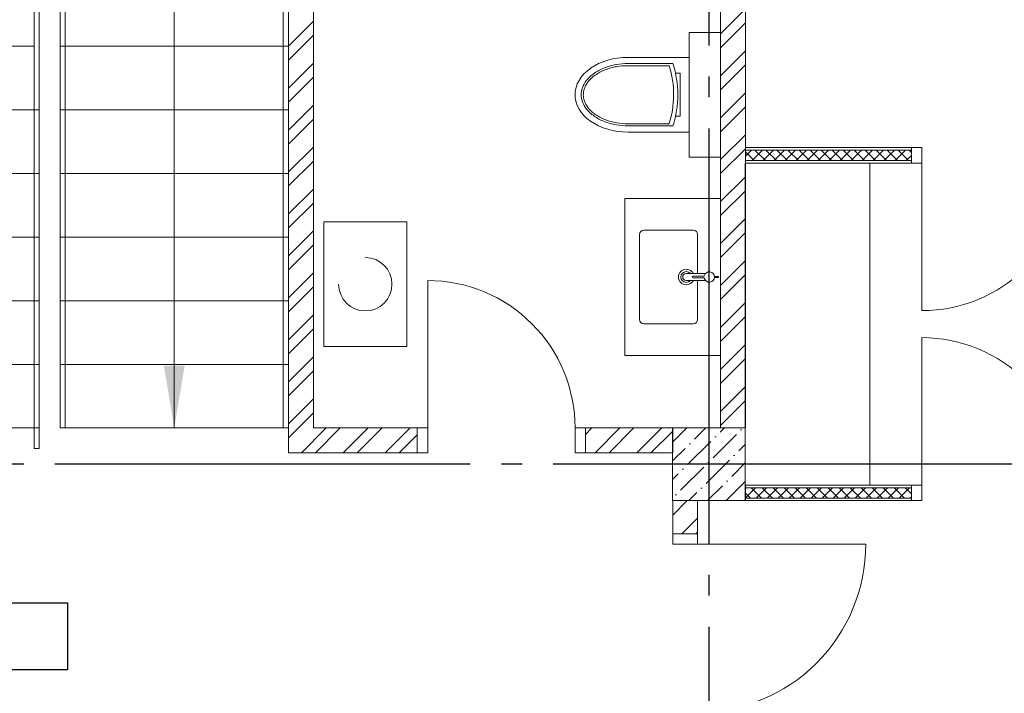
# Model space of a CAD drawing. Header units: millimetres. Extents: x 53645 to 137188, y 78097 to 135542.
# Tile 213 of 256: x 118858 to 123600, y 108751 to 111995. Entities that reach past the tile are written whole.
import ezdxf

# ---------------------------------------------------------------- set-up
doc = ezdxf.new("R2010")
doc.units = ezdxf.units.MM
doc.set_wipeout_variables(frame=1)
doc.linetypes.add('CONTI', pattern=[0])
doc.linetypes.add('GOST2.303 5', pattern=[24, 20, -1.5, 1, -1.5])
doc.layers.add('axis_dim', color=40, linetype='CONTI')
for name, color, linetype, lineweight in [('doors_windows', 4, 'Continuous', 5), ('furniture', 36, 'Continuous', 0), ('mark', 4, 'Continuous', 15), ('sanitary', 103, 'Continuous', 9), ('stair1', 7, 'Continuous', 15), ('Wall2', 40, 'Continuous', 5)]:
    doc.layers.add(name, color=color, linetype=linetype, lineweight=lineweight)

# ---------------------------------------------------------------- blocks, each defined once
blk = doc.blocks.new('L1')
at = {"layer": 'stair1', "ltscale": 75}
for p, q in [((23039.46894773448, 51710.44603942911), (23039.46894773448, 51404.05221980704)), ((24139.46896263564, 51710.4460266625), (23244.95122055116, 51710.4460266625)), ((24139.46896263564, 51404.05223404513), (24139.46896263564, 51710.4460266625)), ((23039.46894773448, 51404.05223145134), (23589.46893087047, 51404.05223145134)), ((24114.46892499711, 51404.05219949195), (23039.46894773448, 51404.05219949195)), ((23039.46894773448, 49466.51952453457), (23064.46893565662, 49466.51952453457)), ((24114.46894928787, 49466.51952453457), (24139.46893721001, 49466.51952453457))]:
    blk.add_line(p, q, dxfattribs=at)
at = {"ltscale": 75}
blk.add_wipeout([(23039.46894773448, 49565.68942991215), (24139.468945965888, 49565.68942991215), (24139.468945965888, 49872.08324614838), (23039.46894773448, 49872.08324614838)], dxfattribs=at).dxf.layer = 'stair1'
at = {"layer": 'stair1', "ltscale": 75}
for p, q in [((24139.46894596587, 49872.08324614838), (23039.46894773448, 49872.08324614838)), ((24139.46894596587, 49565.68942991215), (24139.46894596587, 49872.08324614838)), ((23039.46894773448, 49565.68942991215), (24139.46894596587, 49565.68942991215)), ((23064.46893565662, 49466.51952453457), (23064.46893565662, 49565.6894377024)), ((24114.46894928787, 49565.6894377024), (24114.46894928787, 49466.51952453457)), ((24139.46893721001, 49466.51952453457), (24139.46893721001, 49565.6894377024))]:
    blk.add_line(p, q, dxfattribs=at)
blk.add_lwpolyline([(23039.46894773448, 49565.68942991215), (23039.46894773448, 49466.51952453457)], dxfattribs=at)
at = {"layer": 'stair1', "ltscale": 100}
blk.add_circle((23589.46893340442, 49565.68942991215), 50, dxfattribs=at)
at = {"ltscale": 75}
blk.add_wipeout([(24180.124908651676, 51715.6894634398), (23039.46894773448, 52355.76988508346), (23039.46894773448, 51824.916017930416), (23039.46894773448, 51710.446030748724), (24139.468962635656, 51710.4460266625), (24139.468962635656, 51715.68941501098)], dxfattribs=at).dxf.layer = 'stair1'
at = {"layer": 'stair1', "ltscale": 75}
for p, q in [((24180.12490865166, 51715.68946343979), (23039.46894773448, 52355.76988508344)), ((23039.46894773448, 52355.76988508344), (23039.46894773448, 51824.9160179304)), ((23244.95122055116, 51710.4460266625), (24139.46896263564, 51710.4460266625)), ((24139.46896263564, 51710.4460266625), (24139.46896263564, 51715.68946343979)), ((24139.46896263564, 51715.68946343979), (24180.12490865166, 51715.68946343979))]:
    blk.add_line(p, q, dxfattribs=at)
at = {"ltscale": 75}
blk.add_wipeout([(23039.46894773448, 49872.08321418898), (24139.468945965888, 49872.08321418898), (24139.468945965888, 50178.4770304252), (23039.46894773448, 50178.4770304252)], dxfattribs=at).dxf.layer = 'stair1'
at = {"layer": 'stair1', "ltscale": 75}
for p, q in [((24139.46894596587, 50178.47703042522), (23039.46894773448, 50178.47703042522)), ((23039.46894773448, 49872.08321418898), (24139.46894596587, 49872.08321418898))]:
    blk.add_line(p, q, dxfattribs=at)
at = {"ltscale": 75}
blk.add_wipeout([(23039.46894773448, 52355.76989744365), (24180.124913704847, 51715.68942453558), (24186.33058273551, 51715.68942453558), (23527.938688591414, 52815.68944430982), (23039.46894773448, 52815.68944430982)], dxfattribs=at).dxf.layer = 'stair1'
at = {"layer": 'stair1', "ltscale": 75}
for p, q in [((23527.93868859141, 52815.68944430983), (23039.46894773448, 52815.68944430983)), ((23039.46894773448, 52815.68944430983), (23039.46894773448, 52355.76989744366)), ((23039.46894773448, 52815.68942991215), (23039.46894773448, 51824.91600133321)), ((23064.46894171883, 51696.51901315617), (23064.46895673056, 52790.68942091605)), ((24186.33058273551, 51715.68942453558), (23527.93868859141, 52815.68944430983)), ((23039.46894773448, 52355.76988508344), (24180.12490865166, 51715.68946343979)), ((24180.12490865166, 51715.68946343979), (24186.33057765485, 51715.68946343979))]:
    blk.add_line(p, q, dxfattribs=at)
at = {"ltscale": 75}
blk.add_wipeout([(23039.46894773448, 50178.47703042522), (24139.468945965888, 50178.47703042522), (24139.468945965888, 50484.87081470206), (23039.46894773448, 50484.87081470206)], dxfattribs=at).dxf.layer = 'stair1'
at = {"layer": 'stair1', "ltscale": 75}
for p, q in [((24139.46894596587, 50484.87081470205), (23039.46894773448, 50484.87081470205)), ((23039.46894773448, 50178.47703042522), (24139.46894596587, 50178.47703042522))]:
    blk.add_line(p, q, dxfattribs=at)
at = {"ltscale": 75}
blk.add_wipeout([(23527.93868761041, 52815.68943778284), (24186.33058043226, 51715.68942021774), (24189.46896169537, 51715.68942021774), (24189.46896169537, 52815.68943778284)], dxfattribs=at).dxf.layer = 'stair1'
at = {"layer": 'stair1', "ltscale": 75}
for p, q in [((23527.93868761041, 52815.68943778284), (24186.33058043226, 51715.68942021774)), ((24189.46896169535, 52815.68943778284), (23527.93868761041, 52815.68943778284)), ((24189.46896169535, 51715.68942021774), (24189.46896169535, 52815.68943778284)), ((24114.46892499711, 51740.68945264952), (24114.46892499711, 51226.05541206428)), ((23589.46894773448, 51404.05223145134), (23589.46894773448, 51715.68942991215)), ((24186.33057765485, 51715.68941501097), (24189.46895891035, 51715.68941501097))]:
    blk.add_line(p, q, dxfattribs=at)
blk.add_arc((24139.46894773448, 51715.68942991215), 549.9999999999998, 90, 180, dxfattribs=at)
at = {"ltscale": 75}
blk.add_wipeout([(23039.46894773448, 50484.87081470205), (24139.468945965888, 50484.87081470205), (24139.468945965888, 50791.264630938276), (23039.46894773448, 50791.264630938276)], dxfattribs=at).dxf.layer = 'stair1'
at = {"layer": 'stair1', "ltscale": 75}
for p, q in [((24139.46894596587, 50791.26463093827), (23039.46894773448, 50791.26463093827)), ((23039.46894773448, 50484.87081470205), (24139.46894596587, 50484.87081470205))]:
    blk.add_line(p, q, dxfattribs=at)
at = {"ltscale": 75}
blk.add_wipeout([(24189.46896400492, 51715.68942453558), (24192.607345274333, 51715.68942453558), (24850.999190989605, 52815.68944430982), (24189.46896400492, 52815.68944430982)], dxfattribs=at).dxf.layer = 'stair1'
at = {"layer": 'stair1', "ltscale": 75}
for p, q in [((24850.99919098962, 52815.68944430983), (24189.46896400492, 52815.68944430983)), ((24189.46895891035, 52815.68942991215), (24189.46895891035, 51715.68941501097)), ((24192.60734527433, 51715.68942453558), (24850.99919098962, 52815.68944430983)), ((24189.46895891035, 51715.68941501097), (24192.60734016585, 51715.68941501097))]:
    blk.add_line(p, q, dxfattribs=at)
at = {"ltscale": 75}
blk.add_wipeout([(23039.46894773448, 50791.26463093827), (24139.468945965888, 50791.26463093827), (24139.468945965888, 51097.65841521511), (23039.46894773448, 51097.65841521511)], dxfattribs=at).dxf.layer = 'stair1'
at = {"layer": 'stair1', "ltscale": 75}
for p, q in [((23039.46894773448, 51710.4460348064), (23039.46894773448, 49565.689437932)), ((23064.46894171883, 49565.68944357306), (23064.46894171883, 51696.51901315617)), ((24139.46893399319, 51097.6584152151), (24139.46893399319, 51715.68944365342)), ((23589.46894685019, 49565.68942991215), (23589.46894773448, 51404.05221775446)), ((24114.46892499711, 51226.05541206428), (24114.46895386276, 49565.68943632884)), ((24139.46894596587, 51097.65841521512), (23039.46894773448, 51097.65841521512)), ((23039.46894773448, 51097.65841521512), (24139.46894596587, 51097.65841521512)), ((24139.46896489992, 49565.68941376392), (24139.46896489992, 51097.658408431)), ((23039.46894773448, 50791.26463093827), (24139.46894596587, 50791.26463093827))]:
    blk.add_line(p, q, dxfattribs=at)
at = {"ltscale": 75}
blk.add_wipeout([(24850.999182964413, 52815.68942991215), (24192.60734016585, 51715.68941501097), (24198.812960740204, 51715.68941501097), (25339.46897008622, 52355.76988508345), (25339.46897008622, 52815.68942991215)], dxfattribs=at).dxf.layer = 'stair1'
at = {"layer": 'stair1', "ltscale": 75}
for p, q in [((25339.46895623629, 52815.68942991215), (23039.46894773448, 52815.68942991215)), ((23064.46895673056, 52790.68942091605), (25314.46894724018, 52790.68942091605)), ((24850.99918296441, 52815.68942991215), (24192.60734016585, 51715.68941501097)), ((25339.46897008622, 52815.68942991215), (24850.99918296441, 52815.68942991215)), ((25339.46897008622, 52355.76988508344), (25339.46897008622, 52815.68942991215)), ((24198.81296074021, 51715.68941501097), (25339.46897008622, 52355.76988508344)), ((24192.60734016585, 51715.68941501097), (24198.81296074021, 51715.68941501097))]:
    blk.add_line(p, q, dxfattribs=at)
at = {"ltscale": 75}
blk.add_wipeout([(24198.81296074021, 51715.68941501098), (24239.468955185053, 51715.68941501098), (24239.468955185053, 51710.4460266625), (25339.46897008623, 51710.4460266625), (25339.46897008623, 52355.76988508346)], dxfattribs=at).dxf.layer = 'stair1'
at = {"layer": 'stair1', "ltscale": 75}
for p, q in [((25339.46897008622, 52355.76988508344), (24198.81296074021, 51715.68941501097)), ((25339.46897008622, 51710.4460266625), (25339.46897008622, 52355.76988508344)), ((24139.46894773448, 52265.68942991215), (24239.46894773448, 52265.68942991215)), ((24264.46892777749, 51740.68945264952), (24114.46892499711, 51740.68945264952)), ((24198.81296074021, 51715.68941501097), (24239.46895518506, 51715.68941501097)), ((24239.46895518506, 51715.68941501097), (24239.46895518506, 51710.4460266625)), ((24239.46895518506, 51710.4460266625), (25339.46897008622, 51710.4460266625))]:
    blk.add_line(p, q, dxfattribs=at)
at = {"ltscale": 75}
blk.add_wipeout([(24239.46895518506, 51404.05223404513), (25339.468970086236, 51404.05223404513), (25339.468970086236, 51710.44602666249), (24239.46895518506, 51710.44602666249)], dxfattribs=at).dxf.layer = 'stair1'
at = {"layer": 'stair1', "ltscale": 75}
for p, q in [((24139.46893399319, 51715.68944365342), (24239.46896997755, 51715.68944365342)), ((25339.46897008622, 51710.4460266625), (24239.46895518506, 51710.4460266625)), ((24239.46895518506, 51710.4460266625), (24239.46895518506, 51404.05223404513)), ((25339.46897008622, 51404.05223404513), (25339.46897008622, 51710.4460266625)), ((24239.46895518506, 51404.05223404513), (25339.46897008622, 51404.05223404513))]:
    blk.add_line(p, q, dxfattribs=at)
blk.add_arc((24239.46894773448, 51715.68942991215), 549.9999999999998, 0, 90, dxfattribs=at)
at = {"ltscale": 75}
blk.add_wipeout([(24239.46895518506, 51097.65844142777), (25339.468970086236, 51097.65844142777), (25339.468970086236, 51404.05223404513), (24239.46895518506, 51404.05223404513)], dxfattribs=at).dxf.layer = 'stair1'
at = {"layer": 'stair1', "ltscale": 75}
for p, q in [((25339.46897008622, 51404.05223404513), (24239.46895518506, 51404.05223404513)), ((24239.46895518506, 51404.05223404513), (24239.46895518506, 51097.65844142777)), ((25339.46897008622, 51097.65844142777), (25339.46897008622, 51404.05223404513)), ((24239.46895518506, 51097.65844142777), (25339.46897008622, 51097.65844142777))]:
    blk.add_line(p, q, dxfattribs=at)
at = {"ltscale": 75}
blk.add_wipeout([(24239.46895518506, 50791.26464881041), (25339.468970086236, 50791.26464881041), (25339.468970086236, 51097.65844142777), (24239.46895518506, 51097.65844142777)], dxfattribs=at).dxf.layer = 'stair1'
at = {"layer": 'stair1', "ltscale": 75}
for p, q in [((25339.46897008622, 51097.65844142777), (24239.46895518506, 51097.65844142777)), ((24239.46895518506, 51097.65844142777), (24239.46895518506, 50791.26464881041)), ((25339.46897008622, 50791.26464881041), (25339.46897008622, 51097.65844142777)), ((24239.46895518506, 50791.26464881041), (25339.46897008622, 50791.26464881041))]:
    blk.add_line(p, q, dxfattribs=at)
at = {"ltscale": 75}
blk.add_wipeout([(24239.46895518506, 50484.87080776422), (25339.468970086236, 50484.87080776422), (25339.468970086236, 50791.26464881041), (24239.46895518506, 50791.26464881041)], dxfattribs=at).dxf.layer = 'stair1'
at = {"layer": 'stair1', "ltscale": 75}
for p, q in [((25339.46897008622, 50791.26464881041), (24239.46895518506, 50791.26464881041)), ((24239.46895518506, 50791.26464881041), (24239.46895518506, 50484.87080776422)), ((25339.46897008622, 50484.87080776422), (25339.46897008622, 50791.26464881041)), ((24239.46895518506, 50484.87080776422), (25339.46897008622, 50484.87080776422))]:
    blk.add_line(p, q, dxfattribs=at)
at = {"ltscale": 75}
blk.add_wipeout([(24239.46895518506, 50178.47701514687), (25339.468970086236, 50178.47701514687), (25339.468970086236, 50484.87080776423), (24239.46895518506, 50484.87080776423)], dxfattribs=at).dxf.layer = 'stair1'
at = {"layer": 'stair1', "ltscale": 75}
for p, q in [((25339.46897008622, 50484.87080776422), (24239.46895518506, 50484.87080776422)), ((24239.46895518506, 50484.87080776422), (24239.46895518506, 50178.47701514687)), ((25339.46897008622, 50178.47701514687), (25339.46897008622, 50484.87080776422)), ((24239.46895518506, 50178.47701514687), (25339.46897008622, 50178.47701514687))]:
    blk.add_line(p, q, dxfattribs=at)
at = {"ltscale": 75}
blk.add_wipeout([(24239.46895518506, 49872.0832225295), (25339.468970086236, 49872.0832225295), (25339.468970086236, 50178.477015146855), (24239.46895518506, 50178.477015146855)], dxfattribs=at).dxf.layer = 'stair1'
at = {"layer": 'stair1', "ltscale": 75}
for p, q in [((25339.46897008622, 50178.47701514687), (24239.46895518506, 50178.47701514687)), ((24239.46895518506, 50178.47701514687), (24239.46895518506, 49872.0832225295)), ((25339.46897008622, 49872.0832225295), (25339.46897008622, 50178.47701514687)), ((24239.46895518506, 49872.0832225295), (25339.46897008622, 49872.0832225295))]:
    blk.add_line(p, q, dxfattribs=at)
at = {"ltscale": 75}
blk.add_wipeout([(24239.46895518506, 49565.68942991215), (25339.468970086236, 49565.68942991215), (25339.468970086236, 49872.08322252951), (24239.46895518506, 49872.08322252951)], dxfattribs=at).dxf.layer = 'stair1'
at = {"layer": 'stair1', "ltscale": 75}
for p, q in [((25314.46894724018, 52790.68942091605), (25314.46894724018, 49565.689437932)), ((25339.46895623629, 49565.689437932), (25339.46895623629, 52815.68942991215)), ((24264.46892777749, 49565.689437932), (24264.46892777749, 51740.68945264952)), ((24239.46896997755, 51715.68944365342), (24239.46896997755, 49565.689437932)), ((24789.46894773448, 51715.68942991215), (24789.46894773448, 49872.08322788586)), ((25339.46897008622, 49872.0832225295), (24239.46895518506, 49872.0832225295)), ((24239.46895518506, 49872.0832225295), (24239.46895518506, 49565.68942991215)), ((24789.46894773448, 49872.08322788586), (24789.46894773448, 49565.68942991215)), ((25339.46897008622, 49565.68942991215), (25339.46897008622, 49872.0832225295)), ((24239.46895518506, 49565.68942991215), (25339.46897008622, 49565.68942991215)), ((24239.46896997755, 49565.689437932), (24264.46892777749, 49565.689437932)), ((25314.46894724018, 49565.689437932), (25339.46895623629, 49565.689437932))]:
    blk.add_line(p, q, dxfattribs=at)
at = {"layer": 'stair1', "linetype": 'Continuous', "ltscale": 100}
blk.add_solid([(24789.46894773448, 49565.68942991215), (24839.74697068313, 49866.1395626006), (24739.19092478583, 49866.1395626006)], dxfattribs=at)
blk = doc.blocks.new('jy6r')
at = {"color": 0}
for p, q in [((64668.22933991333, -13271.93460333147), (64373.37172315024, -13271.78870644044)), ((64668.22933991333, -13631.93447911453), (64668.22933991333, -13271.93460333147)), ((64571.67245424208, -13311.88683144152), (64373.35193097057, -13311.78870154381)), ((64589.47506538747, -13301.8956390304), (64373.35687901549, -13301.78870276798)), ((64601.8318254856, -13347.39399572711), (64624.75094587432, -13347.40533621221)), ((64624.75094587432, -13347.40533621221), (64624.64848678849, -13554.4751486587)), ((64624.64848678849, -13554.4751486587), (64602.1543200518, -13554.4640184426)), ((64589.32662403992, -13601.89560230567), (64373.208437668, -13601.78866604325)), ((64571.53390898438, -13591.88679716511), (64373.21338571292, -13591.7886672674)), ((64668.22933991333, -13631.93447911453), (64373.19359353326, -13631.78866237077))]:
    blk.add_line(p, q, dxfattribs=at)
for radius, end in [(465.2195626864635, 17.4853101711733), (485.2195626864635, 17.97896403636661)]:
    blk.add_arc((64127.94881916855, -13451.6672921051), radius, 341.9643355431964, end, dxfattribs=at)
at = {"color": 0, "lineweight": 9, "extrusion": (0, 0, -1)}
blk.add_ellipse((64373.28265834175, -13451.7886844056), major_axis=(-255.1423159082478, 0.1262455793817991), ratio=0.7054885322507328, start_param=-1.091703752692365e-13, end_param=1.570796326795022, dxfattribs=at)
at = {"color": 0, "lineweight": 9}
blk.add_ellipse((64373.28265834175, -13451.7886844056), major_axis=(-255.1423159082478, 0.1262455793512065), ratio=0.7054885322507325, start_param=-6.078852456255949e-14, end_param=1.570796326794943, dxfattribs=at)
for points, knots in [([(64373.208437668, -13601.78866604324), (64354.82541635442, -13601.77957004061), (64335.50532297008, -13600.21926011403), (64306.52810069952, -13595.0597186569), (64296.87046540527, -13592.87306371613), (64277.86483934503, -13587.55472027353), (64268.51693481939, -13584.42272358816), (64250.43888343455, -13577.26179680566), (64241.7109967, -13573.23340000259), (64225.16486349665, -13564.39405367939), (64217.34696955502, -13559.582444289), (64202.87902545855, -13549.36475005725), (64196.2156932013, -13543.94957257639), (64184.20366953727, -13532.73402477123), (64178.85405532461, -13526.93464282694), (64164.84484139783, -13509.28868454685), (64158.26367707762, -13497.23568777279), (64149.92552134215, -13473.82458563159), (64148.13499430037, -13462.47843793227), (64148.14568322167, -13440.8761279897), (64149.94743763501, -13429.53175776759), (64158.30875712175, -13406.12891860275), (64164.90184597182, -13394.08244050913), (64178.92851563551, -13376.45035451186), (64184.28386634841, -13370.65626943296), (64196.30698313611, -13359.45261432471), (64202.97567103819, -13354.04403358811), (64217.45371957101, -13343.84066196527), (64225.2763712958, -13339.03679158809), (64241.83124389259, -13330.21382379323), (64250.5631128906, -13326.19406615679), (64268.64824193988, -13319.05103308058), (64277.99924133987, -13315.928288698), (64297.01012117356, -13310.62875599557), (64306.66991567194, -13308.451659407), (64335.65222968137, -13303.32079659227), (64354.9738577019, -13301.77960676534), (64373.3568790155, -13301.78870276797)], [-1.570796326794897, -1.570796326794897, -1.570796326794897, -1.570796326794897, -1.308996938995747, -1.308996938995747, -1.178097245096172, -1.178097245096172, -1.047197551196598, -1.047197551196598, -0.9162978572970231, -0.9162978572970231, -0.7853981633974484, -0.7853981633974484, -0.6544984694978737, -0.6544984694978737, -0.5235987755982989, -0.5235987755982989, -0.2617993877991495, -0.2617993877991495, 0, 0, 0.2617993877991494, 0.2617993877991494, 0.5235987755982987, 0.5235987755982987, 0.6544984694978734, 0.6544984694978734, 0.7853981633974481, 0.7853981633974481, 0.9162978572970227, 0.9162978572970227, 1.047197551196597, 1.047197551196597, 1.178097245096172, 1.178097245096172, 1.308996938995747, 1.308996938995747, 1.570796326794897, 1.570796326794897, 1.570796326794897, 1.570796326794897]), ([(64373.21338571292, -13591.7886672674), (64355.39274917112, -13591.77984953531), (64336.64871870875, -13590.26556634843), (64308.58587233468, -13585.26883415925), (64299.24366841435, -13583.15301138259), (64280.88119775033, -13578.01464208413), (64271.86111373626, -13574.99144258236), (64254.46014744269, -13568.09871709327), (64246.07443605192, -13564.22692649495), (64230.22542301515, -13555.75999870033), (64222.76230104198, -13551.16452518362), (64209.00114679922, -13541.44598705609), (64202.69363988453, -13536.3166752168), (64191.37490109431, -13525.74844295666), (64186.36309202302, -13520.31014073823), (64177.66938188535, -13509.35957297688), (64173.98842433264, -13503.84688445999), (64167.85834234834, -13492.91204498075), (64165.40813462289, -13487.49050134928), (64161.62174555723, -13476.85942848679), (64160.27933435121, -13471.65842513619), (64158.53749430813, -13461.49295181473), (64158.13793957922, -13456.52850341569), (64158.14273549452, -13446.83595859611), (64158.54719265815, -13441.87196739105), (64160.29911215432, -13431.70810406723), (64161.64674171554, -13426.50826077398), (64165.44348496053, -13415.8814007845), (64167.89923438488, -13410.46188445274), (64174.03994376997, -13399.53345629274), (64177.72580702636, -13394.02505205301), (64186.43163629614, -13383.08147570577), (64191.44831322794, -13377.6488216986), (64202.7772412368, -13367.09204142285), (64209.09020137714, -13361.96867610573), (64222.86046948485, -13352.26411112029), (64230.32836803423, -13347.6758588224), (64246.18578418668, -13339.22460248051), (64254.57509243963, -13335.36120563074), (64271.98330056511, -13328.48553412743), (64281.0061990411, -13325.4713356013), (64299.37366225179, -13320.35116374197), (64308.71805281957, -13318.24456564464), (64336.78566326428, -13313.27563670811), (64355.53129442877, -13311.77988381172), (64373.35193097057, -13311.78870154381)], [-1.570796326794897, -1.570796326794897, -1.570796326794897, -1.570796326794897, -1.308996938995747, -1.308996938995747, -1.178097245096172, -1.178097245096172, -1.047197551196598, -1.047197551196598, -0.9162978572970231, -0.9162978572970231, -0.7853981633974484, -0.7853981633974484, -0.6544984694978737, -0.6544984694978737, -0.5235987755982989, -0.5235987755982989, -0.3926990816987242, -0.3926990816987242, -0.2617993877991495, -0.2617993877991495, -0.1308996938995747, -0.1308996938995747, 0, 0, 0.1308996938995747, 0.1308996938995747, 0.2617993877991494, 0.2617993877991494, 0.392699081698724, 0.392699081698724, 0.5235987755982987, 0.5235987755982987, 0.6544984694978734, 0.6544984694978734, 0.7853981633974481, 0.7853981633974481, 0.9162978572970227, 0.9162978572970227, 1.047197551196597, 1.047197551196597, 1.178097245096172, 1.178097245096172, 1.308996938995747, 1.308996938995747, 1.570796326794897, 1.570796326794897, 1.570796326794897, 1.570796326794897])]:
    blk.add_open_spline(points, degree=3, knots=knots, dxfattribs=at)
blk = doc.blocks.new('5566ry')
at = {"linetype": 'ByBlock', "lineweight": 9, "ltscale": 100}
h = blk.add_hatch(dxfattribs=at)
h.set_pattern_fill('ANSI36', color=0, scale=20, angle=0.1731020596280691, style=0)
h.set_pattern_definition([(45.17310205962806, (-320375.4296827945, 1443038.455312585), (33.30275391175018, 123.5796998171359), [158.7499999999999, -31.74999999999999, 0, -31.74999999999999])])
h.paths.add_polyline_path([(-320376.6381613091, 1443388.453487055), (-320026.6381613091, 1443388.453487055), (-320026.6381613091, 1443038.453487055), (-320376.6381613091, 1443038.453487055)])
at = {"color": 0, "linetype": 'ByBlock', "ltscale": 100}
blk.add_lwpolyline([(-320376.6381613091, 1443038.453487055), (-320026.6381613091, 1443038.453487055), (-320026.6381613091, 1443388.453487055), (-320376.6381613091, 1443388.453487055)], close=True, dxfattribs=at)
blk = doc.blocks.new('XR_TYPE 4_P1$0$Vero Basin 48x31')
at = {"color": 0, "linetype": 'Continuous'}
blk.add_lwpolyline([(-0.2050000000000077, -0.03499999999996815, 0.414213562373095), (-0.2249999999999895, -0.05499999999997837), (-0.2249999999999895, -0.2949999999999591, 0.414213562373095), (-0.2050000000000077, -0.3149999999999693), (0.2050000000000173, -0.3149999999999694, 0.414213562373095), (0.2249999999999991, -0.2949999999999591), (0.2249999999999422, -0.05500000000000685, 0.4142135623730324), (0.2049999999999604, -0.03499999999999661)], format="xyb", close=True, dxfattribs=at)
for radius in [0.03750000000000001, 0.026]:
    blk.add_circle((2.756076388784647e-06, -0.08999999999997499), radius, dxfattribs=at)
blk = doc.blocks.new('XR_TYPE 4_P1$0$hansgrohe Metris S basin tap_TOP')
blk.add_wipeout([(0.0021324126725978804, 0.02490889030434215), (0.0021324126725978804, 0.04362307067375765), (-0.002863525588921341, 0.04362307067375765), (-0.002863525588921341, 0.024835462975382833), (-0.004215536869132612, 0.02464202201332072), (-0.005508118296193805, 0.024385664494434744), (-0.008148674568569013, 0.02363470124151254), (-0.010525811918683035, 0.02267613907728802), (-0.013041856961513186, 0.02132861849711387), (-0.015502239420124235, 0.019613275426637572), (-0.01771335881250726, 0.017641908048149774), (-0.01943821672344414, 0.015721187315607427), (-0.020972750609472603, 0.013606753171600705), (-0.02233267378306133, 0.0112361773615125), (-0.022488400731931, 0.010921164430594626), (-0.023416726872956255, 0.008755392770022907), (-0.024291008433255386, 0.005911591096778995), (-0.02481193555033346, 0.0030606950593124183), (-0.025, -2.7755575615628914e-17), (-0.02490110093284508, -0.0022215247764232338), (-0.02445849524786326, -0.005175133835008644), (-0.02380172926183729, -0.007647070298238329), (-0.022753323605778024, -0.010357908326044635), (-0.02148716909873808, -0.012778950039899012), (-0.02005563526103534, -0.014925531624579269), (-0.017916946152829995, -0.017435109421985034), (-0.016998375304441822, -0.018331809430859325), (-0.016998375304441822, -0.11102761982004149), (-0.01683509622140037, -0.11337800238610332), (-0.016438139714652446, -0.1153557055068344), (-0.01580475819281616, -0.11728496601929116), (-0.014742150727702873, -0.11949011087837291), (-0.013459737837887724, -0.12140934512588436), (-0.012187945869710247, -0.12287661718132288), (-0.010589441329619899, -0.12432455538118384), (-0.008566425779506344, -0.12570961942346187), (-0.006513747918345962, -0.12672844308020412), (-0.004399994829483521, -0.12744665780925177), (-0.0021543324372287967, -0.12788892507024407), (-1.797173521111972e-15, -0.1280259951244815), (0.0024430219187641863, -0.12784952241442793), (0.004402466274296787, -0.1274459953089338), (0.006504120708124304, -0.12673243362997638), (0.00833720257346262, -0.12584098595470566), (0.010404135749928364, -0.12447004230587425), (0.011990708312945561, -0.12307617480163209), (0.013611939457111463, -0.12120896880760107), (0.014698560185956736, -0.11956559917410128), (0.015782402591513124, -0.11734113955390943), (0.016378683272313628, -0.11557553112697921), (0.016897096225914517, -0.11288042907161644), (0.01699837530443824, -0.11102761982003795), (0.01699837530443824, -0.018237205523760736), (0.0183488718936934, -0.016979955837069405), (0.01983706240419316, -0.01521482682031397), (0.021607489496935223, -0.012574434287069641), (0.022710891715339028, -0.010450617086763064), (0.02383049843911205, -0.007556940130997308), (0.024477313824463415, -0.00508538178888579), (0.024885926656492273, -0.0023855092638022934), (0.02499999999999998, -2.7755575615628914e-17), (0.02469515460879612, 0.0038922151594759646), (0.024307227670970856, 0.005844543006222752), (0.023415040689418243, 0.008759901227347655), (0.022322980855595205, 0.011255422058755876), (0.021200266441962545, 0.013249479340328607), (0.019482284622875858, 0.015666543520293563), (0.017663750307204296, 0.017691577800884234), (0.015608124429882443, 0.019529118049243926), (0.013114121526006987, 0.021284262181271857), (0.010843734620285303, 0.022525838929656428), (0.007360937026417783, 0.02389176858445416), (0.005304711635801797, 0.024430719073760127)])
for p, q in [((-0.01699837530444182, -0.1110276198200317), (-0.01699837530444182, -0.0183318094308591)), ((-0.004000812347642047, -0.0780259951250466), (-0.004000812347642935, -0.02751827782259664)), ((0.004000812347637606, -0.02751827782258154), (0.004000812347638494, -0.07802599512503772)), ((0.01699837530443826, -0.1110276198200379), (0.01699837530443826, -0.01823720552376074))]:
    blk.add_line(p, q)
blk.add_lwpolyline([(-0.002863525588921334, 0.02483546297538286), (-0.002863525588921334, 0.0436230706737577), (0.002132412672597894, 0.0436230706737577), (0.002132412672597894, 0.02490889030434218)])
for centre, radius, start, end in [((0, 0), 0.025, 284.3837006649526, 255.6162993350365), ((-0.007483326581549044, -0.02745842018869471), 0.003483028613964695, 359.0152941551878, 68.56303602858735), ((0.007454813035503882, -0.02743933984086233), 0.003454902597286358, 111.1124558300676, 181.3092139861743), ((-1.77635683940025e-15, -0.07802599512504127), 0.00400081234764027, 180, 0), ((-1.77635683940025e-15, -0.1110276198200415), 0.01699837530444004, 180, 0)]:
    blk.add_arc(centre, radius, start, end)
blk = doc.blocks.new('*U51')
at = {"color": 0}
for points in [[(-810.0000031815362, 0), (-760.0000031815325, 0), (-760.0000031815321, 74.99999998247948), (-810.0000031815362, 74.99999998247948)], [(-50, 0), (0, 0), (-3.800092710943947e-26, 74.99999998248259), (-50, 74.99999998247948)]]:
    blk.add_lwpolyline(points, close=True, dxfattribs=at)
at = {"color": 0, "linetype": 'ByBlock', "ltscale": 10}
blk.add_lwpolyline([(-50, 0), (-50, -710.0000031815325, -0.4142135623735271), (-760.0000031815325, 0)], format="xyb", dxfattribs=at)
blk = doc.blocks.new('*U52')
at = {"color": 0, "linetype": 'ByBlock', "ltscale": 10}
blk.add_lwpolyline([(-50, 0), (-50, 710.0000031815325, 0.4142135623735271), (-760.0000031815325, 0)], format="xyb", dxfattribs=at)
at = {"color": 0}
for points in [[(-810.0000031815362, 0), (-760.0000031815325, 0), (-760.0000031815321, -74.99999998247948), (-810.0000031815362, -74.99999998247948)], [(-50, 0), (0, 0), (-3.800092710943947e-26, -74.99999998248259), (-50, -74.99999998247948)]]:
    blk.add_lwpolyline(points, close=True, dxfattribs=at)
blk = doc.blocks.new('*U53')
at = {"color": 0, "linetype": 'ByBlock', "ltscale": 10}
blk.add_lwpolyline([(-50, 0), (-50, 810.0000031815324, 0.4142135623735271), (-860.0000031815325, 0)], format="xyb", dxfattribs=at)
at = {"color": 0}
for points in [[(-910.0000031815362, 0), (-860.0000031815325, 0), (-860.0000031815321, -120), (-910.0000031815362, -120)], [(-50, 0), (0, 0), (-3.800092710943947e-26, -120.0000000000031), (-50, -120)]]:
    blk.add_lwpolyline(points, close=True, dxfattribs=at)
blk = doc.blocks.new('*U54')
at = {"color": 0, "linetype": 'ByBlock', "ltscale": 10}
blk.add_lwpolyline([(-50, 0), (-50, 710.0000031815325, 0.4142135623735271), (-760.0000031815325, 0)], format="xyb", dxfattribs=at)
at = {"color": 0}
for points in [[(-810.0000031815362, 0), (-760.0000031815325, 0), (-760.0000031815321, -119.9999999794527), (-810.0000031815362, -119.9999999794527)], [(-50, 0), (0, 0), (-3.800092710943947e-26, -119.9999999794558), (-50, -119.9999999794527)]]:
    blk.add_lwpolyline(points, close=True, dxfattribs=at)

msp = doc.modelspace()

# ---------------------------------------------------------------- linework, layer by layer
at = {"layer": 'axis_dim', "linetype": 'GOST2.303 5', "lineweight": 25, "ltscale": 100}
for points in [[(123427.681482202, 109853.9400184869), (117677.6785595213, 109853.9400184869)], [(127181.8538673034, 109853.9400184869), (123427.681482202, 109853.9400184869)]]:
    msp.add_lwpolyline(points, dxfattribs=at)
at = {"layer": 'furniture'}
msp.add_lwpolyline([(122952.3060925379, 111303.9400246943), (122952.3061016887, 109753.9400184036), (122352.3061016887, 109753.9400184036), (122352.3060925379, 111303.9400246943)], close=True, dxfattribs=at)
at = {"layer": 'mark', "linetype": 'Continuous', "lineweight": 25, "ltscale": 75}
msp.add_lwpolyline([(118141.9770655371, 109186.0438278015), (119088.3095737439, 109186.0438278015), (119088.3095737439, 108863.5438278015), (118141.9770655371, 108863.5438278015)], close=True, dxfattribs=at)
at = {"layer": 'sanitary', "linetype": 'ByBlock', "lineweight": 0}
for points in [[(122082.3036928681, 111933.6680071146), (122082.3036928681, 111333.6680071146), (122232.3036928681, 111333.6680071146), (122232.3036928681, 111933.6680071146)], [(122232.3038392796, 111133.940109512), (122232.3038377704, 110378.3363155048), (121772.2729560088, 110378.3363155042), (121772.2729575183, 111133.9401095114)], [(120322.2989243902, 111021.1985518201), (120722.2989243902, 111021.1985518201), (120722.2989243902, 110421.1985518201), (120322.2989243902, 110421.1985518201)]]:
    msp.add_lwpolyline(points, close=True, dxfattribs=at)
msp.add_arc((120522.2989243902, 110721.1985518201), 128.5, 180, 90, dxfattribs=at)
at = {"layer": 'Wall2', "ltscale": 100}
for points in [[(120272.6688753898, 113278.9400184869), (120272.6724642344, 110028.9720344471)], [(122352.6744630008, 113278.9400184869), (122352.6731797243, 110028.9400184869)], [(122232.6739293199, 111927.3505945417), (122352.6739767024, 112047.3506419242)], [(122232.6739027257, 111859.9986179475), (122352.6739501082, 111979.99866533)], [(122232.6738495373, 111725.294752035), (122352.6738969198, 111845.2947994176)], [(122232.6738229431, 111657.9427754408), (122352.6738703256, 111777.9428228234)], [(122232.6737697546, 111523.2389095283), (122352.6738171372, 111643.2389569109)], [(122232.6737431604, 111455.8869329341), (122352.673790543, 111575.8869803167)], [(122232.673689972, 111321.1830670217), (122352.6737373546, 111441.1831144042)], [(122232.6736633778, 111253.8310904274), (122352.6737107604, 111373.83113781)], [(122352.6736880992, 111316.4400247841), (122352.673707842, 111366.4400247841)], [(122352.6737127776, 111378.9400247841), (123152.6733370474, 111378.9400247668)], [(122352.673707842, 111366.4400247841), (122352.6737127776, 111378.9400247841)], [(123152.6733370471, 111366.4400247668), (122352.673707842, 111366.4400247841)], [(122352.673707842, 111366.4400247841), (123152.6733370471, 111366.4400247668)], [(123152.6733370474, 111378.9400247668), (123152.6733370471, 111366.4400247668)], [(123152.6733370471, 111366.4400247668), (123152.673337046, 111316.4400247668)], [(122352.6736831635, 111303.9400247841), (122352.6736880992, 111316.4400247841)], [(123152.6733370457, 111303.9400247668), (122352.6736831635, 111303.9400247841)], [(123152.673337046, 111316.4400247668), (122352.6736880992, 111316.4400247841)], [(122352.6736880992, 111316.4400247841), (123152.673337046, 111316.4400247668)], [(123152.673337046, 111316.4400247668), (123152.6733370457, 111303.9400247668)], [(122232.6736101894, 111119.127224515), (122352.673657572, 111239.1272718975)], [(122232.6735835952, 111051.7752479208), (122352.6736309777, 111171.7752953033)], [(122232.6735304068, 110917.0713820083), (122352.6735777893, 111037.0714293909)], [(122232.6735038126, 110849.7194054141), (122352.6735511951, 110969.7194527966)], [(122232.6733708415, 110512.9596969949), (122352.6734182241, 110632.9597443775)], [(122232.6733442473, 110445.6077204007), (122352.6733916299, 110565.6077677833)], [(122232.6732910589, 110310.9038544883), (122352.6733384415, 110430.9039018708)], [(122232.6732644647, 110243.5518778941), (122352.6733118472, 110363.5519252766)], [(122232.6732112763, 110108.8480119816), (122352.6732586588, 110228.8480593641)], [(122232.6731846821, 110041.4960353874), (122352.6732320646, 110161.4960827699)], [(120197.0595589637, 110026.4400369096), (120199.5929089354, 110028.9733868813)], [(120214.2964495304, 109908.9731147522), (120334.2942288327, 110028.9708940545)], [(120272.6724642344, 110028.9720344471), (120772.6733496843, 110028.9627812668)], [(120281.6471531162, 109908.971868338), (120401.6449324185, 110028.9696476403)], [(120416.3484730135, 109908.9693755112), (120536.3462523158, 110028.9671548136)], [(120483.6991765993, 109908.968129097), (120603.6969559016, 110028.9659083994)], [(120618.4004964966, 109908.9656362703), (120738.3982757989, 110028.9634155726)], [(120772.6733496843, 110028.9627812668), (120772.671128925, 109908.9627812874)], [(121582.6711287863, 109908.9477911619), (121582.6733495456, 110028.9477911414)], [(121582.6727705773, 109997.6629094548), (121613.9570733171, 110028.9472121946)], [(121582.6733495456, 110028.9477911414), (122002.6731797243, 110028.9400184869)], [(121628.660613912, 109908.9469400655), (121748.6583932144, 110028.9447193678)], [(121696.0113174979, 109908.9456936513), (121816.0090968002, 110028.9434729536)], [(121830.7126373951, 109908.9432008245), (121950.7104166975, 110028.9409801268)], [(122002.6731797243, 110028.9400184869), (122002.670958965, 109908.9400185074)], [(122352.6731797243, 110028.9400184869), (122232.6731797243, 110028.9400658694)], [(120214.2967502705, 109908.9734154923), (120272.6725322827, 109967.3491975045)], [(120685.7512000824, 109908.9643898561), (120772.6727375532, 109995.8859273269)], [(121898.0633409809, 109908.9419544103), (122002.6728949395, 110013.5515083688)], [(120772.671128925, 109908.9627812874), (120198.960874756, 109908.9733985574)], [(122002.670958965, 109908.9400185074), (121582.6711287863, 109908.9477911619)], [(123152.6704714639, 109753.9400184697), (122352.6731797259, 109753.9400184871)], [(122352.6731797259, 109753.9400184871), (122352.6731797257, 109741.4400184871)], [(122352.6731797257, 109741.4400184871), (123152.6704714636, 109741.4400184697)], [(123152.6704714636, 109741.4400184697), (122352.6731797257, 109741.4400184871)], [(122352.6731797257, 109741.4400184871), (122352.6731797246, 109691.4400184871)], [(123152.6704714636, 109741.4400184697), (123152.6704714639, 109753.9400184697)], [(123152.6704714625, 109691.4400184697), (123152.6704714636, 109741.4400184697)], [(122352.6731797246, 109691.4400184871), (123152.6704714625, 109691.4400184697)], [(123152.6704714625, 109691.4400184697), (122352.6731797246, 109691.4400184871)], [(122352.6731797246, 109691.4400184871), (122352.6731797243, 109678.9400184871)], [(123152.6704714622, 109678.9400184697), (123152.6704714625, 109691.4400184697)], [(122002.6731918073, 109678.9400035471), (122122.6731918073, 109678.9400184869)], [(122002.6731920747, 109676.7922300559), (122004.8209658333, 109678.9400038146)], [(122002.6732117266, 109518.9425368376), (122002.6731918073, 109678.9400035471)], [(122002.6732004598, 109609.4402884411), (122072.1729242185, 109678.9400121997)], [(122122.6731918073, 109678.9400184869), (122122.6732117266, 109518.9425517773)], [(122352.6731797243, 109678.9400184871), (123152.6704714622, 109678.9400184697)], [(122046.879267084, 109518.9425423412), (122122.6732022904, 109594.7364775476)], [(122122.6732117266, 109518.9425517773), (122002.6732117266, 109518.9425368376)], [(122114.2312254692, 109518.9425507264), (122122.6732106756, 109527.3845359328)]]:
    msp.add_lwpolyline(points, dxfattribs=at)
at = {"layer": 'Wall2', "lineweight": 0, "ltscale": 100}
for points in [[(122352.6736963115, 111337.2383765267), (122381.8753445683, 111366.4400247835)], [(122395.8399256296, 111316.4400247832), (122352.6737051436, 111359.6062452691)], [(122384.9083531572, 111316.4400247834), (122434.9083531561, 111366.4400247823)], [(122448.8729342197, 111316.440024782), (122398.8729342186, 111366.4400247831)], [(122437.941361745, 111316.4400247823), (122487.941361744, 111366.4400247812)], [(122501.9059428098, 111316.4400247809), (122451.9059428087, 111366.4400247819)], [(122490.9743703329, 111316.4400247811), (122540.9743703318, 111366.44002478)], [(122554.9389514, 111316.4400247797), (122504.9389513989, 111366.4400247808)], [(122544.0073789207, 111316.44002478), (122594.0073789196, 111366.4400247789)], [(122607.9719599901, 111316.4400247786), (122557.971959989, 111366.4400247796)], [(122597.0403875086, 111316.4400247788), (122647.0403875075, 111366.4400247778)], [(122661.0049685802, 111316.4400247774), (122611.0049685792, 111366.4400247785)], [(122650.0733960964, 111316.4400247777), (122700.0733960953, 111366.4400247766)], [(122714.0379771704, 111316.4400247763), (122664.0379771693, 111366.4400247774)], [(122703.1064046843, 111316.4400247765), (122753.1064046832, 111366.4400247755)], [(122767.0709857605, 111316.4400247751), (122717.0709857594, 111366.4400247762)], [(122756.1394132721, 111316.4400247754), (122806.139413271, 111366.4400247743)], [(122820.1039943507, 111316.440024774), (122770.1039943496, 111366.4400247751)], [(122809.1724218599, 111316.4400247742), (122859.1724218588, 111366.4400247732)], [(122873.1370029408, 111316.4400247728), (122823.1370029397, 111366.4400247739)], [(122862.2054304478, 111316.4400247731), (122912.2054304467, 111366.440024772)], [(122926.1700115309, 111316.4400247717), (122876.1700115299, 111366.4400247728)], [(122915.2384390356, 111316.4400247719), (122965.2384390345, 111366.4400247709)], [(122979.2030201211, 111316.4400247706), (122929.20302012, 111366.4400247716)], [(122968.2714476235, 111316.4400247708), (123018.2714476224, 111366.4400247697)], [(123032.2360287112, 111316.4400247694), (122982.2360287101, 111366.4400247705)], [(123021.3044562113, 111316.4400247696), (123071.3044562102, 111366.4400247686)], [(123085.2690373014, 111316.4400247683), (123035.2690373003, 111366.4400247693)], [(123074.3374647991, 111316.4400247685), (123124.3374647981, 111366.4400247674)], [(123138.3020458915, 111316.4400247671), (123088.3020458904, 111366.4400247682)], [(123127.370473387, 111316.4400247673), (123152.6733370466, 111341.7428884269)], [(123152.6733370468, 111355.1017422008), (123141.3350544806, 111366.440024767)], [(122352.6731797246, 109693.2145936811), (122400.8986045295, 109741.440018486)], [(122429.8496742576, 109691.4400184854), (122379.8496742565, 109741.4400184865)], [(122403.9316131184, 109691.4400184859), (122453.9316131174, 109741.4400184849)], [(122482.8826828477, 109691.4400184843), (122432.8826828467, 109741.4400184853)], [(122456.9646217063, 109691.4400184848), (122506.9646217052, 109741.4400184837)], [(122535.9156914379, 109691.4400184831), (122485.9156914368, 109741.4400184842)], [(122509.9976302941, 109691.4400184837), (122559.9976302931, 109741.4400184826)], [(122588.948700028, 109691.440018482), (122538.9487000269, 109741.440018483)], [(122563.030638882, 109691.4400184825), (122613.0306388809, 109741.4400184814)], [(122641.9817086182, 109691.4400184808), (122591.9817086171, 109741.4400184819)], [(122616.0636474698, 109691.4400184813), (122666.0636474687, 109741.4400184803)], [(122695.0147172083, 109691.4400184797), (122645.0147172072, 109741.4400184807)], [(122669.0966560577, 109691.4400184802), (122719.0966560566, 109741.4400184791)], [(122748.0477257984, 109691.4400184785), (122698.0477257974, 109741.4400184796)], [(122722.1296646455, 109691.4400184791), (122772.1296646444, 109741.440018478)], [(122801.0807343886, 109691.4400184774), (122751.0807343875, 109741.4400184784)], [(122775.1626732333, 109691.4400184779), (122825.1626732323, 109741.4400184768)], [(122854.1137429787, 109691.4400184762), (122804.1137429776, 109741.4400184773)], [(122828.1956818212, 109691.4400184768), (122878.1956818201, 109741.4400184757)], [(122907.1467515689, 109691.4400184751), (122857.1467515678, 109741.4400184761)], [(122881.228690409, 109691.4400184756), (122931.228690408, 109741.4400184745)], [(122960.179760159, 109691.4400184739), (122910.1797601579, 109741.440018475)], [(122934.2616989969, 109691.4400184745), (122984.2616989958, 109741.4400184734)], [(123013.2127687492, 109691.4400184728), (122963.2127687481, 109741.4400184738)], [(122987.2947075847, 109691.4400184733), (123037.2947075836, 109741.4400184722)], [(123066.2457773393, 109691.4400184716), (123016.2457773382, 109741.4400184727)], [(123040.3277161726, 109691.4400184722), (123090.3277161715, 109741.4400184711)], [(123119.2787859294, 109691.4400184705), (123069.2787859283, 109741.4400184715)], [(123093.3607247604, 109691.440018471), (123143.3607247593, 109741.4400184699)], [(123152.6704714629, 109711.0813415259), (123122.3117945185, 109741.4400184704)], [(122376.8166656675, 109691.4400184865), (122352.6731797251, 109715.5835044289)], [(123146.3937333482, 109691.4400184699), (123152.6704714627, 109697.7167565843)]]:
    msp.add_lwpolyline(points, dxfattribs=at)

# ---------------------------------------------------------------- block references
at = {"layer": 'doors_windows', "color": 0, "xscale": -1}
for name, p in [('*U51', (123152.6733338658, 111303.9406521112)), ('*U54', (120772.6733496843, 110028.9627812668)), ('*U52', (123152.6733338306, 109753.9400184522))]:
    msp.add_blockref(name, p, dxfattribs=at)
at = {"layer": 'doors_windows', "color": 0, "xscale": -1, "rotation": 270}
msp.add_blockref('*U53', (122122.6732117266, 109518.9425039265), dxfattribs=at)
at = {"layer": 'sanitary', "linetype": 'ByBlock', "lineweight": 0}
msp.add_blockref('jy6r', (57414.07435295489, 125085.6025483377), dxfattribs=at)
at = {"layer": 'sanitary', "linetype": 'ByBlock', "lineweight": 0, "xscale": -1000, "yscale": 1000, "zscale": 1000, "rotation": 270}
msp.add_blockref('XR_TYPE 4_P1$0$Vero Basin 48x31', (122157.8822819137, 110756.1382125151), dxfattribs=at)
at = {"layer": 'stair1'}
msp.add_blockref('L1', (94812.83972211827, 60463.25057417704), dxfattribs=at)
at = {"layer": 'Wall2', "ltscale": 100, "xscale": -1, "rotation": 90.00000000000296}
msp.add_blockref('5566ry', (1565390.756715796, -210347.6981427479), dxfattribs=at)

# ---------------------------------------------------------------- next in the draw order: linework, layer by layer
at = {"layer": 'Wall2', "ltscale": 100}
for points in [[(120152.6725967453, 109908.9733474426), (120152.6688753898, 113278.9399519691)], [(120152.6704335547, 111867.9047260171), (120272.6703010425, 111987.9045935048)], [(120152.6705079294, 111800.5528503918), (120272.6703754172, 111920.5527178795)], [(120152.6706566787, 111665.8491864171), (120272.6705241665, 111785.8490539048)], [(120152.6707310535, 111598.4973107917), (120272.6705985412, 111718.4971782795)], [(120152.6708798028, 111463.793646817), (120272.6707472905, 111583.7935143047)], [(120152.6709541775, 111396.4417711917), (120272.6708216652, 111516.4416386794)], [(120152.6711029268, 111261.738107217), (120272.6709704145, 111381.7379747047)], [(120152.6711773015, 111194.3862315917), (120272.6710447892, 111314.3860990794)], [(120152.6713260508, 111059.682567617), (120272.6711935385, 111179.6824351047)], [(120152.6714004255, 110992.3306919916), (120272.6712679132, 111112.3305594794)], [(120152.6715491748, 110857.6270280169), (120272.6714166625, 110977.6268955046)], [(120152.6716235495, 110790.2751523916), (120272.6714910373, 110910.2750198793)], [(120152.6717722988, 110655.5714884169), (120272.6716397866, 110775.5713559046)], [(120152.6718466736, 110588.2196127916), (120272.6717141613, 110708.2194802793)], [(120152.6719954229, 110453.5159488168), (120272.6718629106, 110573.5158163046)], [(120152.6720697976, 110386.1640731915), (120272.6719372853, 110506.1639406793)], [(120152.6722185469, 110251.4604092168), (120272.6720860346, 110371.4602767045)], [(120152.6722929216, 110184.1085335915), (120272.6721604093, 110304.1084010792)], [(120152.6724416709, 110049.4048696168), (120272.6723091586, 110169.4047371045)], [(120152.6725160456, 109982.0529939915), (120272.6723835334, 110102.0528614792)], [(120198.960874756, 109908.9733985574), (120152.6725967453, 109908.9733474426)]]:
    msp.add_lwpolyline(points, dxfattribs=at)

# ---------------------------------------------------------------- next in the draw order: block references
at = {"layer": 'sanitary', "linetype": 'ByBlock', "lineweight": 0, "xscale": -1000, "yscale": 1000, "zscale": 1000, "rotation": 270}
msp.add_blockref('XR_TYPE 4_P1$0$hansgrohe Metris S basin tap_TOP', (122178.9099017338, 110756.1409685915), dxfattribs=at)

# ---------------------------------------------------------------- next in the draw order: linework, layer by layer
at = {"layer": 'axis_dim', "linetype": 'GOST2.303 5', "lineweight": 25, "ltscale": 100}
msp.add_lwpolyline([(122177.3032287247, 113871.7498236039), (122177.3032287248, 102826.1922158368)], dxfattribs=at)
at = {"layer": 'Wall2', "ltscale": 100}
for points in [[(122232.6731797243, 110028.9400658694), (122232.6744630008, 113278.9400184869)], [(122232.6734506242, 110715.0155395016), (122352.6734980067, 110835.0155868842)], [(122232.67342403, 110647.6635629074), (122352.6734714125, 110767.66361029)]]:
    msp.add_lwpolyline(points, dxfattribs=at)

doc.saveas('drawing.dxf')
